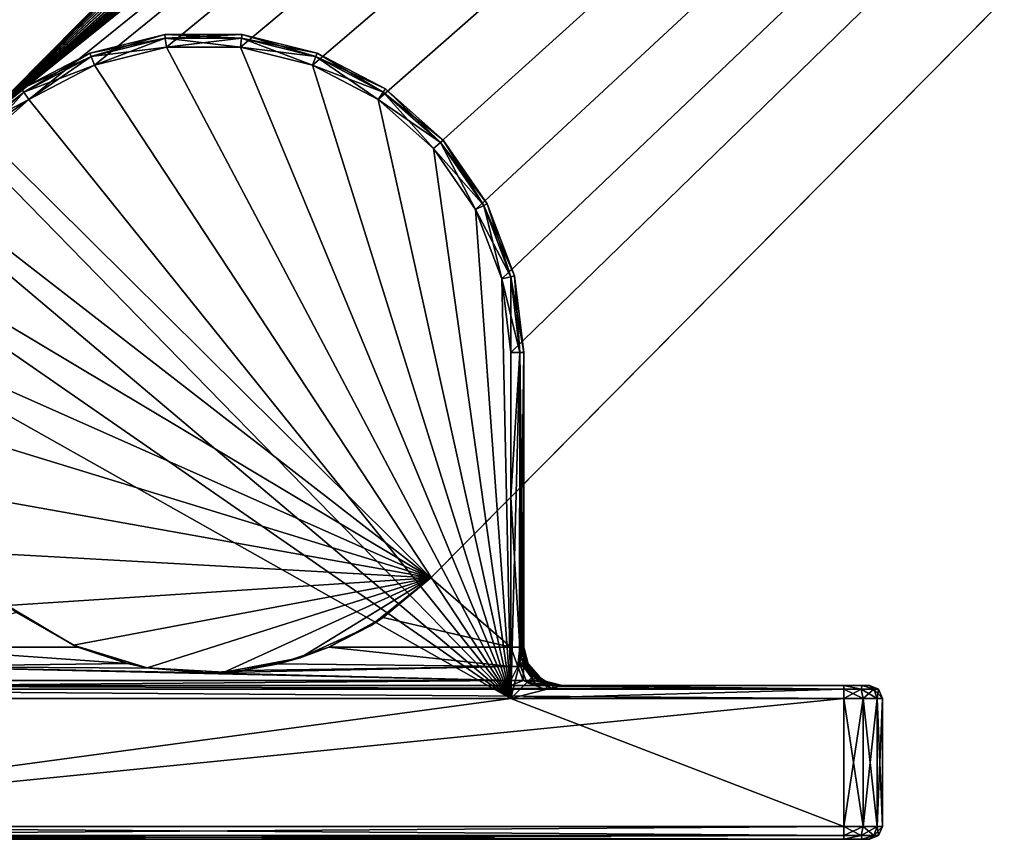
# Model space of a CAD drawing. Header units: metres. Extents: x 0 to 643, y -594 to 49.
# Tile 11 of 22: x 398 to 437, y -594 to -562. Entities that reach past the tile are written whole.
import ezdxf

# ---------------------------------------------------------------- set-up
doc = ezdxf.new("R2010")
doc.units = ezdxf.units.M

msp = doc.modelspace()

# ---------------------------------------------------------------- linework, layer by layer
at = {"layer": 'Y2A610'}
for points in [[(562.986145, -402.976898, 1998), (396.57431, -566.50293, 1998), (565.994873, -403.144623, 1998)], [(396.57431, -566.50293, 1998), (562.986145, -402.976898, 1998), (554.919312, -406.653442, 1998)], [(565.994873, -403.144623, 1998), (396.57431, -566.50293, 1998), (568.876038, -404.027496, 1998)], [(568.876038, -404.027496, 1998), (396.57431, -566.50293, 1998), (571.462219, -405.574249, 1998)], [(571.462219, -405.574249, 1998), (396.57431, -566.50293, 1998), (573.603088, -407.694946, 1998)], [(396.57431, -566.50293, 1992), (555.842407, -406.468262, 1992), (553.924072, -408.633606, 1992)], [(555.842407, -406.468262, 1992), (396.57431, -566.50293, 1992), (554.919312, -406.653442, 1992)], [(554.919312, -406.653442, 1992), (396.57431, -566.50293, 1992), (554.919312, -406.653442, 1998)], [(396.57431, -566.50293, 1992), (396.57431, -566.50293, 1998), (554.919312, -406.653442, 1998)], [(573.603088, -407.694946, 1998), (396.57431, -566.50293, 1998), (575.174194, -410.266388, 1998)], [(553.924072, -408.633606, 1992), (552.579651, -411.195129, 1992), (396.57431, -566.50293, 1992)], [(575.174194, -410.266388, 1998), (396.57431, -566.50293, 1998), (576.08429, -413.139099, 1998)], [(552.579651, -411.195129, 1992), (551.887329, -414.003937, 1992), (396.57431, -566.50293, 1992)], [(576.08429, -413.139099, 1998), (396.57431, -566.50293, 1998), (576.280457, -416.146118, 1998)], [(551.887329, -416.89682, 1992), (396.57431, -566.50293, 1992), (551.887329, -414.003937, 1992)], [(576.280457, -416.146118, 1998), (396.57431, -566.50293, 1998), (575.751343, -419.112701, 1998)], [(552.579651, -419.705627, 1992), (396.57431, -566.50293, 1992), (551.887329, -416.89682, 1992)], [(575.751343, -419.112701, 1998), (396.57431, -566.50293, 1998), (574.527588, -421.866455, 1998)], [(553.924072, -422.267151, 1992), (396.57431, -566.50293, 1992), (552.579651, -419.705627, 1992)], [(574.527588, -421.866455, 1998), (396.57431, -566.50293, 1998), (572.680359, -424.247314, 1998)], [(555.842407, -424.432526, 1992), (396.57431, -566.50293, 1992), (553.924072, -422.267151, 1992)], [(572.680359, -424.247314, 1998), (396.57431, -566.50293, 1998), (414.335358, -584.096802, 1998)], [(569.507446, -427.450378, 1992), (572.680359, -424.247314, 1992), (414.335358, -584.096802, 1998)], [(414.335358, -584.096802, 1998), (572.680359, -424.247314, 1992), (572.680359, -424.247314, 1998)], [(558.223145, -426.075867, 1992), (396.57431, -566.50293, 1992), (555.842407, -424.432526, 1992)], [(560.92804, -427.101685, 1992), (396.57431, -566.50293, 1992), (558.223145, -426.075867, 1992)], [(563.799866, -427.450378, 1992), (396.57431, -566.50293, 1992), (560.92804, -427.101685, 1992)], [(569.507446, -427.450378, 1992), (396.57431, -566.50293, 1992), (563.799866, -427.450378, 1992)], [(396.57431, -566.50293, 1992), (569.507446, -427.450378, 1992), (398.638062, -565.424072, 1992)], [(398.638062, -565.424072, 1992), (569.507446, -427.450378, 1992), (401.199554, -564.079651, 1992)], [(401.199554, -564.079651, 1992), (569.507446, -427.450378, 1992), (404.008392, -563.387329, 1992)], [(404.008392, -563.387329, 1992), (569.507446, -427.450378, 1992), (406.901276, -563.387329, 1992)], [(406.901276, -563.387329, 1992), (569.507446, -427.450378, 1992), (409.710083, -564.079651, 1992)], [(409.710083, -564.079651, 1992), (569.507446, -427.450378, 1992), (412.271606, -565.424072, 1992)], [(412.271606, -565.424072, 1992), (569.507446, -427.450378, 1992), (414.436951, -567.342407, 1992)], [(417.454834, -580.947693, 1992), (569.507446, -427.450378, 1992), (414.335358, -584.096802, 1998)], [(414.436951, -567.342407, 1992), (569.507446, -427.450378, 1992), (416.080292, -569.723145, 1992)], [(416.080292, -569.723145, 1992), (569.507446, -427.450378, 1992), (417.10614, -572.42804, 1992)], [(417.10614, -572.42804, 1992), (569.507446, -427.450378, 1992), (417.454834, -575.299866, 1992)], [(569.507446, -427.450378, 1992), (417.454834, -580.947693, 1992), (417.454834, -575.299866, 1992)], [(401.022278, -563.612122, 1991.5), (401.074188, -563.749084, 1991.853516), (403.94812, -562.890991, 1991.5)], [(401.022278, -563.612122, 1988.5), (401.022278, -563.612122, 1991.5), (403.94812, -562.890991, 1988.5)], [(401.022278, -563.612122, 1991.5), (403.94812, -562.890991, 1991.5), (403.94812, -562.890991, 1988.5)], [(403.94812, -562.890991, 1988.5), (403.965759, -563.036377, 1988.146484), (401.022278, -563.612122, 1988.5)], [(403.965759, -563.036377, 1988.146484), (401.074188, -563.749084, 1988.146484), (401.022278, -563.612122, 1988.5)], [(401.074188, -563.749084, 1991.853516), (403.965759, -563.036377, 1991.853516), (403.94812, -562.890991, 1991.5)], [(401.074188, -563.749084, 1991.853516), (401.199554, -564.079651, 1992), (403.965759, -563.036377, 1991.853516)], [(403.965759, -563.036377, 1988.146484), (404.008392, -563.387329, 1988), (401.074188, -563.749084, 1988.146484)], [(401.199554, -564.079651, 1992), (404.008392, -563.387329, 1992), (403.965759, -563.036377, 1991.853516)], [(403.94812, -562.890991, 1991.5), (403.965759, -563.036377, 1991.853516), (406.961548, -562.890991, 1991.5)], [(403.94812, -562.890991, 1988.5), (403.94812, -562.890991, 1991.5), (406.961548, -562.890991, 1988.5)], [(403.94812, -562.890991, 1991.5), (406.961548, -562.890991, 1991.5), (406.961548, -562.890991, 1988.5)], [(406.961548, -562.890991, 1988.5), (406.943878, -563.036377, 1988.146484), (403.94812, -562.890991, 1988.5)], [(406.943878, -563.036377, 1988.146484), (403.965759, -563.036377, 1988.146484), (403.94812, -562.890991, 1988.5)], [(403.965759, -563.036377, 1991.853516), (406.943878, -563.036377, 1991.853516), (406.961548, -562.890991, 1991.5)], [(403.965759, -563.036377, 1991.853516), (404.008392, -563.387329, 1992), (406.943878, -563.036377, 1991.853516)], [(406.943878, -563.036377, 1988.146484), (406.901276, -563.387329, 1988), (403.965759, -563.036377, 1988.146484)], [(406.901276, -563.387329, 1988), (404.008392, -563.387329, 1988), (403.965759, -563.036377, 1988.146484)], [(404.008392, -563.387329, 1992), (406.901276, -563.387329, 1992), (406.943878, -563.036377, 1991.853516)], [(406.943878, -563.036377, 1991.853516), (406.901276, -563.387329, 1992), (409.835449, -563.749084, 1991.853516)], [(409.710083, -564.079651, 1988), (406.901276, -563.387329, 1988), (406.943878, -563.036377, 1988.146484)], [(406.961548, -562.890991, 1991.5), (406.943878, -563.036377, 1991.853516), (409.88739, -563.612122, 1991.5)], [(409.835449, -563.749084, 1988.146484), (406.943878, -563.036377, 1988.146484), (406.961548, -562.890991, 1988.5)], [(406.943878, -563.036377, 1991.853516), (409.835449, -563.749084, 1991.853516), (409.88739, -563.612122, 1991.5)], [(409.835449, -563.749084, 1988.146484), (409.710083, -564.079651, 1988), (406.943878, -563.036377, 1988.146484)], [(406.961548, -562.890991, 1988.5), (406.961548, -562.890991, 1991.5), (409.88739, -563.612122, 1988.5)], [(406.961548, -562.890991, 1991.5), (409.88739, -563.612122, 1991.5), (409.88739, -563.612122, 1988.5)], [(409.88739, -563.612122, 1988.5), (409.835449, -563.749084, 1988.146484), (406.961548, -562.890991, 1988.5)], [(404.008392, -563.387329, 1988), (401.199554, -564.079651, 1988), (401.074188, -563.749084, 1988.146484)], [(404.008392, -563.387329, 1988), (417.454834, -588.799866, 1988), (401.199554, -564.079651, 1988)], [(406.901276, -563.387329, 1988), (417.454834, -588.799866, 1988), (404.008392, -563.387329, 1988)], [(406.901276, -563.387329, 1992), (409.710083, -564.079651, 1992), (409.835449, -563.749084, 1991.853516)], [(409.710083, -564.079651, 1988), (417.454834, -588.799866, 1988), (406.901276, -563.387329, 1988)], [(398.354004, -565.012573, 1991.5), (398.437195, -565.133057, 1991.853516), (401.022278, -563.612122, 1991.5)], [(398.354004, -565.012573, 1988.5), (398.354004, -565.012573, 1991.5), (401.022278, -563.612122, 1988.5)], [(398.354004, -565.012573, 1991.5), (401.022278, -563.612122, 1991.5), (401.022278, -563.612122, 1988.5)], [(401.022278, -563.612122, 1988.5), (401.074188, -563.749084, 1988.146484), (398.354004, -565.012573, 1988.5)], [(401.074188, -563.749084, 1988.146484), (398.437195, -565.133057, 1988.146484), (398.354004, -565.012573, 1988.5)], [(398.437195, -565.133057, 1991.853516), (401.074188, -563.749084, 1991.853516), (401.022278, -563.612122, 1991.5)], [(398.437195, -565.133057, 1991.853516), (398.638062, -565.424072, 1992), (401.074188, -563.749084, 1991.853516)], [(401.074188, -563.749084, 1988.146484), (401.199554, -564.079651, 1988), (398.437195, -565.133057, 1988.146484)], [(398.638062, -565.424072, 1992), (401.199554, -564.079651, 1992), (401.074188, -563.749084, 1991.853516)], [(409.835449, -563.749084, 1991.853516), (409.710083, -564.079651, 1992), (412.472443, -565.133057, 1991.853516)], [(412.271606, -565.424072, 1988), (409.710083, -564.079651, 1988), (409.835449, -563.749084, 1988.146484)], [(409.88739, -563.612122, 1991.5), (409.835449, -563.749084, 1991.853516), (412.555634, -565.012573, 1991.5)], [(412.472443, -565.133057, 1988.146484), (409.835449, -563.749084, 1988.146484), (409.88739, -563.612122, 1988.5)], [(409.835449, -563.749084, 1991.853516), (412.472443, -565.133057, 1991.853516), (412.555634, -565.012573, 1991.5)], [(412.472443, -565.133057, 1988.146484), (412.271606, -565.424072, 1988), (409.835449, -563.749084, 1988.146484)], [(409.88739, -563.612122, 1988.5), (409.88739, -563.612122, 1991.5), (412.555634, -565.012573, 1988.5)], [(409.88739, -563.612122, 1991.5), (412.555634, -565.012573, 1991.5), (412.555634, -565.012573, 1988.5)], [(412.555634, -565.012573, 1988.5), (412.472443, -565.133057, 1988.146484), (409.88739, -563.612122, 1988.5)], [(401.199554, -564.079651, 1988), (398.638062, -565.424072, 1988), (398.437195, -565.133057, 1988.146484)], [(401.199554, -564.079651, 1988), (417.454834, -588.799866, 1988), (398.638062, -565.424072, 1988)], [(409.710083, -564.079651, 1992), (412.271606, -565.424072, 1992), (412.472443, -565.133057, 1991.853516)], [(412.271606, -565.424072, 1988), (417.454834, -588.799866, 1988), (409.710083, -564.079651, 1988)], [(396.09845, -567.010803, 1991.5), (396.208069, -567.10791, 1991.853516), (398.354004, -565.012573, 1991.5)], [(396.09845, -567.010803, 1988.5), (396.09845, -567.010803, 1991.5), (398.354004, -565.012573, 1988.5)], [(396.09845, -567.010803, 1991.5), (398.354004, -565.012573, 1991.5), (398.354004, -565.012573, 1988.5)], [(398.354004, -565.012573, 1988.5), (398.437195, -565.133057, 1988.146484), (396.09845, -567.010803, 1988.5)], [(398.437195, -565.133057, 1988.146484), (396.208069, -567.10791, 1988.146484), (396.09845, -567.010803, 1988.5)], [(396.208069, -567.10791, 1991.853516), (398.437195, -565.133057, 1991.853516), (398.354004, -565.012573, 1991.5)], [(396.208069, -567.10791, 1991.853516), (396.472687, -567.342407, 1992), (398.437195, -565.133057, 1991.853516)], [(398.437195, -565.133057, 1988.146484), (398.638062, -565.424072, 1988), (396.208069, -567.10791, 1988.146484)], [(396.472687, -567.342407, 1992), (398.638062, -565.424072, 1992), (398.437195, -565.133057, 1991.853516)], [(412.472443, -565.133057, 1991.853516), (412.271606, -565.424072, 1992), (414.701599, -567.10791, 1991.853516)], [(414.436951, -567.342407, 1988), (412.271606, -565.424072, 1988), (412.472443, -565.133057, 1988.146484)], [(412.555634, -565.012573, 1991.5), (412.472443, -565.133057, 1991.853516), (414.811218, -567.010803, 1991.5)], [(414.701599, -567.10791, 1988.146484), (412.472443, -565.133057, 1988.146484), (412.555634, -565.012573, 1988.5)], [(412.472443, -565.133057, 1991.853516), (414.701599, -567.10791, 1991.853516), (414.811218, -567.010803, 1991.5)], [(414.701599, -567.10791, 1988.146484), (414.436951, -567.342407, 1988), (412.472443, -565.133057, 1988.146484)], [(412.555634, -565.012573, 1988.5), (412.555634, -565.012573, 1991.5), (414.811218, -567.010803, 1988.5)], [(412.555634, -565.012573, 1991.5), (414.811218, -567.010803, 1991.5), (414.811218, -567.010803, 1988.5)], [(414.811218, -567.010803, 1988.5), (414.701599, -567.10791, 1988.146484), (412.555634, -565.012573, 1988.5)], [(398.638062, -565.424072, 1988), (396.472687, -567.342407, 1988), (396.208069, -567.10791, 1988.146484)], [(396.472687, -567.342407, 1992), (396.57431, -566.50293, 1992), (398.638062, -565.424072, 1992)], [(398.638062, -565.424072, 1988), (417.454834, -588.799866, 1988), (396.472687, -567.342407, 1988)], [(412.271606, -565.424072, 1992), (414.436951, -567.342407, 1992), (414.701599, -567.10791, 1991.853516)], [(414.436951, -567.342407, 1988), (417.454834, -588.799866, 1988), (412.271606, -565.424072, 1988)], [(396.57431, -566.50293, 1998), (394.727112, -568.883789, 1998), (414.335358, -584.096802, 1998)], [(414.701599, -567.10791, 1991.853516), (414.436951, -567.342407, 1992), (416.393341, -569.558899, 1991.853516)], [(416.080292, -569.723145, 1988), (414.436951, -567.342407, 1988), (414.701599, -567.10791, 1988.146484)], [(414.811218, -567.010803, 1991.5), (414.701599, -567.10791, 1991.853516), (416.523041, -569.490784, 1991.5)], [(416.393341, -569.558899, 1988.146484), (414.701599, -567.10791, 1988.146484), (414.811218, -567.010803, 1988.5)], [(414.701599, -567.10791, 1991.853516), (416.393341, -569.558899, 1991.853516), (416.523041, -569.490784, 1991.5)], [(416.393341, -569.558899, 1988.146484), (416.080292, -569.723145, 1988), (414.701599, -567.10791, 1988.146484)], [(414.811218, -567.010803, 1988.5), (414.811218, -567.010803, 1991.5), (416.523041, -569.490784, 1988.5)], [(414.811218, -567.010803, 1991.5), (416.523041, -569.490784, 1991.5), (416.523041, -569.490784, 1988.5)], [(416.523041, -569.490784, 1988.5), (416.393341, -569.558899, 1988.146484), (414.811218, -567.010803, 1988.5)], [(396.472687, -567.342407, 1988), (417.454834, -588.799866, 1988), (394.829346, -569.723145, 1988)], [(414.436951, -567.342407, 1992), (416.080292, -569.723145, 1992), (416.393341, -569.558899, 1991.853516)], [(416.080292, -569.723145, 1988), (417.454834, -588.799866, 1988), (414.436951, -567.342407, 1988)], [(393.503357, -571.637512, 1998), (414.335358, -584.096802, 1998), (394.727112, -568.883789, 1998)], [(416.393341, -569.558899, 1991.853516), (416.080292, -569.723145, 1992), (417.449402, -572.343445, 1991.853516)], [(417.10614, -572.42804, 1988), (416.080292, -569.723145, 1988), (416.393341, -569.558899, 1988.146484)], [(416.523041, -569.490784, 1991.5), (416.393341, -569.558899, 1991.853516), (417.591614, -572.308411, 1991.5)], [(417.449402, -572.343445, 1988.146484), (416.393341, -569.558899, 1988.146484), (416.523041, -569.490784, 1988.5)], [(416.393341, -569.558899, 1991.853516), (417.449402, -572.343445, 1991.853516), (417.591614, -572.308411, 1991.5)], [(417.449402, -572.343445, 1988.146484), (417.10614, -572.42804, 1988), (416.393341, -569.558899, 1988.146484)], [(416.523041, -569.490784, 1988.5), (416.523041, -569.490784, 1991.5), (417.591614, -572.308411, 1988.5)], [(416.523041, -569.490784, 1991.5), (417.591614, -572.308411, 1991.5), (417.591614, -572.308411, 1988.5)], [(417.591614, -572.308411, 1988.5), (417.449402, -572.343445, 1988.146484), (416.523041, -569.490784, 1988.5)], [(394.829346, -569.723145, 1988), (417.454834, -588.799866, 1988), (393.803528, -572.42804, 1988)], [(416.080292, -569.723145, 1992), (417.10614, -572.42804, 1992), (417.449402, -572.343445, 1991.853516)], [(417.10614, -572.42804, 1988), (417.454834, -588.799866, 1988), (416.080292, -569.723145, 1988)], [(392.974213, -574.604126, 1998), (414.335358, -584.096802, 1998), (393.503357, -571.637512, 1998)], [(393.803528, -572.42804, 1988), (417.454834, -588.799866, 1988), (393.454834, -575.299866, 1988)], [(417.449402, -572.343445, 1991.853516), (417.10614, -572.42804, 1992), (417.80838, -575.299866, 1991.853516)], [(417.454834, -575.299866, 1988), (417.10614, -572.42804, 1988), (417.449402, -572.343445, 1988.146484)], [(417.10614, -572.42804, 1992), (417.454834, -575.299866, 1992), (417.80838, -575.299866, 1991.853516)], [(417.454834, -588.799866, 1988), (417.10614, -572.42804, 1988), (417.454834, -575.299866, 1988)], [(417.591614, -572.308411, 1991.5), (417.449402, -572.343445, 1991.853516), (417.954834, -575.299866, 1991.5)], [(417.80838, -575.299866, 1988.146484), (417.449402, -572.343445, 1988.146484), (417.591614, -572.308411, 1988.5)], [(417.449402, -572.343445, 1991.853516), (417.80838, -575.299866, 1991.853516), (417.954834, -575.299866, 1991.5)], [(417.80838, -575.299866, 1988.146484), (417.454834, -575.299866, 1988), (417.449402, -572.343445, 1988.146484)], [(417.591614, -572.308411, 1988.5), (417.591614, -572.308411, 1991.5), (417.954834, -575.299866, 1988.5)], [(417.591614, -572.308411, 1991.5), (417.954834, -575.299866, 1991.5), (417.954834, -575.299866, 1988.5)], [(417.954834, -575.299866, 1988.5), (417.80838, -575.299866, 1988.146484), (417.591614, -572.308411, 1988.5)], [(393.17038, -577.611145, 1998), (414.335358, -584.096802, 1998), (392.974213, -574.604126, 1998)], [(393.454834, -575.299866, 1988), (417.454834, -588.799866, 1988), (393.454834, -588.799866, 1988)], [(417.80838, -575.299866, 1988.146484), (417.454834, -588.799866, 1988), (417.454834, -575.299866, 1988)], [(417.454834, -588.799866, 1988), (417.80838, -575.299866, 1988.146484), (417.795593, -587.436829, 1988.134155)], [(417.454834, -575.299866, 1992), (417.454834, -580.947693, 1992), (417.80838, -575.299866, 1991.853516)], [(417.454834, -580.947693, 1992), (417.80838, -586.799866, 1991.853516), (417.80838, -575.299866, 1991.853516)], [(417.795593, -587.436829, 1988.134155), (417.80838, -575.299866, 1988.146484), (417.851288, -587.21405, 1988.195313)], [(417.954834, -586.799866, 1988.5), (417.80838, -575.299866, 1988.146484), (417.954834, -575.299866, 1988.5)], [(417.952454, -586.809387, 1988.451172), (417.80838, -575.299866, 1988.146484), (417.954834, -586.799866, 1988.5)], [(417.941071, -586.854858, 1988.383545), (417.80838, -575.299866, 1988.146484), (417.952454, -586.809387, 1988.451172)], [(417.926331, -586.913879, 1988.333618), (417.80838, -575.299866, 1988.146484), (417.941071, -586.854858, 1988.383545)], [(417.851288, -587.21405, 1988.195313), (417.80838, -575.299866, 1988.146484), (417.926331, -586.913879, 1988.333618)], [(417.80838, -575.299866, 1991.853516), (417.80838, -586.799866, 1991.853516), (417.954834, -575.299866, 1991.5)], [(417.80838, -586.799866, 1991.853516), (417.954834, -586.799866, 1991.5), (417.954834, -575.299866, 1991.5)], [(417.954834, -575.299866, 1991.5), (417.954834, -586.799866, 1991.5), (417.954834, -575.299866, 1988.5)], [(417.954834, -586.799866, 1991.5), (417.954834, -586.799866, 1988.812256), (417.954834, -575.299866, 1988.5)], [(417.954834, -575.299866, 1988.5), (417.954834, -586.799866, 1988.812256), (417.954834, -586.799866, 1988.5)], [(394.080475, -580.483826, 1998), (414.335358, -584.096802, 1998), (393.17038, -577.611145, 1998)], [(395.651581, -583.055298, 1998), (414.335358, -584.096802, 1998), (394.080475, -580.483826, 1998)], [(414.335358, -584.096802, 1998), (414.335358, -584.096802, 1992), (417.454834, -580.947693, 1992)], [(414.335358, -584.096802, 1992), (417.454834, -586.799866, 1992), (417.454834, -580.947693, 1992)], [(417.454834, -586.799866, 1992), (417.80838, -586.799866, 1991.853516), (417.454834, -580.947693, 1992)], [(397.79245, -585.175964, 1998), (414.335358, -584.096802, 1998), (395.651581, -583.055298, 1998)], [(400.378632, -586.722717, 1998), (414.335358, -584.096802, 1998), (397.79245, -585.175964, 1998)], [(403.259796, -587.605591, 1998), (414.335358, -584.096802, 1998), (400.378632, -586.722717, 1998)], [(406.268555, -587.773315, 1998), (414.335358, -584.096802, 1998), (403.259796, -587.605591, 1998)], [(409.230011, -587.216125, 1998), (414.335358, -584.096802, 1998), (406.268555, -587.773315, 1998)], [(411.972046, -585.966431, 1998), (414.335358, -584.096802, 1998), (409.230011, -587.216125, 1998)], [(412.475891, -585.641724, 1992), (414.335358, -584.096802, 1992), (411.972046, -585.966431, 1998)], [(414.335358, -584.096802, 1992), (414.335358, -584.096802, 1998), (411.972046, -585.966431, 1998)], [(412.475891, -585.641724, 1992), (417.454834, -586.799866, 1992), (414.335358, -584.096802, 1992)], [(397.79245, -585.175964, 1998), (398.153412, -585.44574, 1992), (400.378632, -586.722717, 1998)], [(398.153412, -585.44574, 1992), (393.454834, -586.799866, 1992), (400.555847, -586.799866, 1992)], [(400.555847, -586.799866, 1992), (400.378632, -586.722717, 1998), (398.153412, -585.44574, 1992)], [(411.972046, -585.966431, 1998), (410.353821, -586.799866, 1992), (412.475891, -585.641724, 1992)], [(417.454834, -586.799866, 1992), (412.475891, -585.641724, 1992), (410.353821, -586.799866, 1992)], [(409.230011, -587.216125, 1998), (410.353821, -586.799866, 1992), (411.972046, -585.966431, 1998)], [(393.454834, -586.799866, 1992), (402.481323, -587.44104, 1992.143921), (400.555847, -586.799866, 1992)], [(393.454834, -587.549866, 1992.200928), (402.481323, -587.44104, 1992.143921), (393.454834, -586.799866, 1992)], [(403.259796, -587.605591, 1998), (400.378632, -586.722717, 1998), (400.555847, -586.799866, 1992)], [(402.481323, -587.44104, 1992.143921), (403.259796, -587.605591, 1998), (400.555847, -586.799866, 1992)], [(410.353821, -586.799866, 1992), (409.230011, -587.216125, 1998), (408.385681, -587.451416, 1992.148926)], [(408.385681, -587.451416, 1992.148926), (417.454834, -587.549866, 1992.200928), (410.353821, -586.799866, 1992)], [(417.454834, -587.549866, 1992.200928), (417.454834, -586.799866, 1992), (410.353821, -586.799866, 1992)], [(417.80838, -586.799866, 1991.853516), (417.454834, -586.799866, 1992), (417.723083, -587.549866, 1992.147583)], [(417.723083, -587.549866, 1992.147583), (417.454834, -586.799866, 1992), (417.454834, -587.549866, 1992.200928)], [(417.95047, -587.549866, 1991.995605), (417.80838, -586.799866, 1991.853516), (417.723083, -587.549866, 1992.147583)], [(417.80838, -586.799866, 1991.853516), (418.102417, -587.549866, 1991.768188), (417.954834, -586.799866, 1991.5)], [(418.102417, -587.549866, 1991.768188), (417.80838, -586.799866, 1991.853516), (417.95047, -587.549866, 1991.995605)], [(417.926331, -586.913879, 1988.333618), (417.941071, -586.854858, 1988.383545), (417.972809, -587.080139, 1988.496094)], [(417.941071, -586.854858, 1988.383545), (417.952454, -586.809387, 1988.451172), (417.972809, -587.080139, 1988.496094)], [(417.972809, -587.080139, 1988.496094), (417.952454, -586.809387, 1988.451172), (417.954834, -586.799866, 1988.5)], [(417.954834, -586.799866, 1988.5), (417.954834, -586.799866, 1988.812256), (417.972809, -587.080139, 1988.496094)], [(417.954834, -586.799866, 1988.812256), (418.069, -587.373901, 1988.812256), (417.972809, -587.080139, 1988.496094)], [(417.954834, -586.799866, 1991.5), (418.102417, -587.549866, 1991.768188), (418.155792, -587.549866, 1991.5)], [(418.069, -587.373901, 1988.812256), (417.954834, -586.799866, 1988.812256), (418.155792, -587.549866, 1991.5)], [(418.155792, -587.549866, 1991.5), (417.954834, -586.799866, 1988.812256), (417.954834, -586.799866, 1991.5)], [(409.230011, -587.216125, 1998), (406.268555, -587.773315, 1998), (406.970612, -587.707581, 1992.305908)], [(408.385681, -587.451416, 1992.148926), (409.230011, -587.216125, 1998), (406.970612, -587.707581, 1992.305908)], [(417.934937, -587.403931, 1988.276978), (417.795593, -587.436829, 1988.134155), (417.851288, -587.21405, 1988.195313)], [(417.851288, -587.21405, 1988.195313), (417.926331, -586.913879, 1988.333618), (417.972809, -587.080139, 1988.496094)], [(417.851288, -587.21405, 1988.195313), (417.972809, -587.080139, 1988.496094), (417.934937, -587.403931, 1988.276978)], [(417.972809, -587.080139, 1988.496094), (418.003235, -587.370178, 1988.385376), (417.934937, -587.403931, 1988.276978)], [(418.069, -587.373901, 1988.812256), (418.042267, -587.350525, 1988.518433), (417.972809, -587.080139, 1988.496094)], [(417.972809, -587.080139, 1988.496094), (418.042267, -587.350525, 1988.518433), (418.003235, -587.370178, 1988.385376)], [(402.481323, -587.44104, 1992.143921), (393.454834, -587.549866, 1992.200928), (403.358429, -587.622803, 1992.24585)], [(417.454834, -588.098877, 1992.75), (393.454834, -587.549866, 1992.200928), (393.454834, -588.098877, 1992.75)], [(405.581512, -587.799194, 1992.381348), (393.454834, -587.549866, 1992.200928), (417.454834, -588.098877, 1992.75)], [(403.358429, -587.622803, 1992.24585), (393.454834, -587.549866, 1992.200928), (405.581512, -587.799194, 1992.381348)], [(402.481323, -587.44104, 1992.143921), (403.358429, -587.622803, 1992.24585), (403.259796, -587.605591, 1998)], [(403.259796, -587.605591, 1998), (403.358429, -587.622803, 1992.24585), (406.268555, -587.773315, 1998)], [(403.358429, -587.622803, 1992.24585), (405.581512, -587.799194, 1992.381348), (406.268555, -587.773315, 1998)], [(406.970612, -587.707581, 1992.305908), (405.581512, -587.799194, 1992.381348), (417.454834, -587.549866, 1992.200928)], [(417.454834, -587.549866, 1992.200928), (405.581512, -587.799194, 1992.381348), (417.454834, -588.098877, 1992.75)], [(408.385681, -587.451416, 1992.148926), (406.970612, -587.707581, 1992.305908), (417.454834, -587.549866, 1992.200928)], [(418.074371, -588.180298, 1988.168823), (417.454834, -588.799866, 1988), (417.795593, -587.436829, 1988.134155)], [(417.454834, -587.549866, 1992.200928), (417.454834, -588.098877, 1992.75), (417.723083, -587.549866, 1992.147583)], [(417.454834, -588.098877, 1992.75), (417.933167, -588.098877, 1992.654907), (417.723083, -587.549866, 1992.147583)], [(417.723083, -587.549866, 1992.147583), (417.933167, -588.098877, 1992.654907), (417.95047, -587.549866, 1991.995605)], [(418.04303, -587.589661, 1988.33667), (417.795593, -587.436829, 1988.134155), (417.934937, -587.403931, 1988.276978)], [(418.173157, -587.767029, 1988.372925), (417.795593, -587.436829, 1988.134155), (418.04303, -587.589661, 1988.33667)], [(418.074371, -588.180298, 1988.168823), (417.795593, -587.436829, 1988.134155), (418.322449, -587.93219, 1988.385132)], [(418.322449, -587.93219, 1988.385132), (417.795593, -587.436829, 1988.134155), (418.173157, -587.767029, 1988.372925)], [(417.933167, -588.098877, 1992.654907), (418.338715, -588.098877, 1992.383911), (417.95047, -587.549866, 1991.995605)], [(417.934937, -587.403931, 1988.276978), (418.003235, -587.370178, 1988.385376), (418.04303, -587.589661, 1988.33667)], [(417.95047, -587.549866, 1991.995605), (418.338715, -588.098877, 1992.383911), (418.102417, -587.549866, 1991.768188)], [(418.003235, -587.370178, 1988.385376), (418.042267, -587.350525, 1988.518433), (418.11026, -587.624023, 1988.391846)], [(418.003235, -587.370178, 1988.385376), (418.11026, -587.624023, 1988.391846), (418.04303, -587.589661, 1988.33667)], [(418.069, -587.373901, 1988.812256), (418.169128, -587.594849, 1988.562256), (418.042267, -587.350525, 1988.518433)], [(418.042267, -587.350525, 1988.518433), (418.124207, -587.617371, 1988.415039), (418.11026, -587.624023, 1988.391846)], [(418.169128, -587.594849, 1988.562256), (418.124207, -587.617371, 1988.415039), (418.042267, -587.350525, 1988.518433)], [(418.04303, -587.589661, 1988.33667), (418.11026, -587.624023, 1988.391846), (418.173157, -587.767029, 1988.372925)], [(418.169128, -587.594849, 1988.562256), (418.069, -587.373901, 1988.812256), (418.271667, -587.75061, 1988.553467)], [(418.069, -587.373901, 1988.812256), (418.394165, -587.860535, 1988.812256), (418.271667, -587.75061, 1988.553467)], [(418.394165, -587.860535, 1988.812256), (418.069, -587.373901, 1988.812256), (418.704834, -588.098877, 1991.5)], [(418.704834, -588.098877, 1991.5), (418.069, -587.373901, 1988.812256), (418.155792, -587.549866, 1991.5)], [(418.338715, -588.098877, 1992.383911), (418.60968, -588.098877, 1991.978394), (418.102417, -587.549866, 1991.768188)], [(418.102417, -587.549866, 1991.768188), (418.60968, -588.098877, 1991.978394), (418.155792, -587.549866, 1991.5)], [(418.11026, -587.624023, 1988.391846), (418.124207, -587.617371, 1988.415039), (418.202209, -587.784485, 1988.387573)], [(418.11026, -587.624023, 1988.391846), (418.202209, -587.784485, 1988.387573), (418.173157, -587.767029, 1988.372925)], [(418.233459, -587.769714, 1988.432373), (418.124207, -587.617371, 1988.415039), (418.169128, -587.594849, 1988.562256)], [(418.124207, -587.617371, 1988.415039), (418.233459, -587.769714, 1988.432373), (418.202209, -587.784485, 1988.387573)], [(418.60968, -588.098877, 1991.978394), (418.704834, -588.098877, 1991.5), (418.155792, -587.549866, 1991.5)], [(418.271667, -587.75061, 1988.553467), (418.233459, -587.769714, 1988.432373), (418.169128, -587.594849, 1988.562256)], [(406.268555, -587.773315, 1998), (405.581512, -587.799194, 1992.381348), (406.970612, -587.707581, 1992.305908)], [(418.40976, -588.014893, 1988.381592), (418.074371, -588.180298, 1988.168823), (418.322449, -587.93219, 1988.385132)], [(418.501099, -588.092407, 1988.370972), (418.074371, -588.180298, 1988.168823), (418.40976, -588.014893, 1988.381592)], [(418.173157, -587.767029, 1988.372925), (418.202209, -587.784485, 1988.387573), (418.322449, -587.93219, 1988.385132)], [(418.202209, -587.784485, 1988.387573), (418.233459, -587.769714, 1988.432373), (418.342926, -587.911865, 1988.419556)], [(418.322449, -587.93219, 1988.385132), (418.202209, -587.784485, 1988.387573), (418.342926, -587.911865, 1988.419556)], [(418.233459, -587.769714, 1988.432373), (418.271667, -587.75061, 1988.553467), (418.370697, -587.883972, 1988.508911)], [(418.342926, -587.911865, 1988.419556), (418.233459, -587.769714, 1988.432373), (418.370697, -587.883972, 1988.508911)], [(418.394165, -587.860535, 1988.812256), (418.385529, -587.86908, 1988.609985), (418.271667, -587.75061, 1988.553467)], [(418.271667, -587.75061, 1988.553467), (418.385529, -587.86908, 1988.609985), (418.370697, -587.883972, 1988.508911)], [(418.484467, -588.020874, 1988.432373), (418.322449, -587.93219, 1988.385132), (418.342926, -587.911865, 1988.419556)], [(418.322449, -587.93219, 1988.385132), (418.484467, -588.020874, 1988.432373), (418.40976, -588.014893, 1988.381592)], [(418.370697, -587.883972, 1988.508911), (418.484467, -588.020874, 1988.432373), (418.342926, -587.911865, 1988.419556)], [(418.385529, -587.86908, 1988.609985), (418.503571, -587.982666, 1988.553467), (418.370697, -587.883972, 1988.508911)], [(418.503571, -587.982666, 1988.553467), (418.484467, -588.020874, 1988.432373), (418.370697, -587.883972, 1988.508911)], [(418.394165, -587.860535, 1988.812256), (418.503571, -587.982666, 1988.553467), (418.385529, -587.86908, 1988.609985)], [(418.880798, -588.185669, 1988.812256), (418.394165, -587.860535, 1988.812256), (418.704834, -588.098877, 1991.5)], [(418.503571, -587.982666, 1988.553467), (418.394165, -587.860535, 1988.812256), (418.880798, -588.185669, 1988.812256)], [(418.484467, -588.020874, 1988.432373), (418.469696, -588.052124, 1988.387573), (418.40976, -588.014893, 1988.381592)], [(418.40976, -588.014893, 1988.381592), (418.469696, -588.052124, 1988.387573), (418.501099, -588.092407, 1988.370972)], [(418.469696, -588.052124, 1988.387573), (418.484467, -588.020874, 1988.432373), (418.63623, -588.129944, 1988.415039)], [(418.501099, -588.092407, 1988.370972), (418.469696, -588.052124, 1988.387573), (418.629608, -588.14386, 1988.391846)], [(418.629608, -588.14386, 1988.391846), (418.469696, -588.052124, 1988.387573), (418.63623, -588.129944, 1988.415039)], [(418.484467, -588.020874, 1988.432373), (418.503571, -587.982666, 1988.553467), (418.658813, -588.084961, 1988.562256)], [(418.63623, -588.129944, 1988.415039), (418.484467, -588.020874, 1988.432373), (418.658813, -588.084961, 1988.562256)], [(418.658813, -588.084961, 1988.562256), (418.503571, -587.982666, 1988.553467), (418.880798, -588.185669, 1988.812256)], [(393.454834, -588.299866, 1993.5), (380.454834, -588.299866, 2012.5), (417.454834, -588.299866, 1993.5)], [(380.454834, -588.299866, 2012.5), (430.454834, -588.299866, 2012.5), (417.454834, -588.299866, 1993.5)], [(380.454834, -588.446289, 2012.853516), (430.454834, -588.446289, 2012.853516), (380.454834, -588.299866, 2012.5)], [(430.454834, -588.446289, 2012.853516), (430.454834, -588.299866, 2012.5), (380.454834, -588.299866, 2012.5)], [(393.454834, -588.098877, 1992.75), (393.454834, -588.299866, 1993.5), (417.454834, -588.098877, 1992.75)], [(393.454834, -588.299866, 1993.5), (417.454834, -588.299866, 1993.5), (417.454834, -588.098877, 1992.75)], [(418.454834, -588.299866, 1993.232056), (417.933167, -588.098877, 1992.654907), (417.454834, -588.299866, 1993.5)], [(417.454834, -588.299866, 1993.5), (417.933167, -588.098877, 1992.654907), (417.454834, -588.098877, 1992.75)], [(417.454834, -588.799866, 1988), (418.074371, -588.180298, 1988.168823), (418.817871, -588.459106, 1988.134155)], [(417.454834, -588.299866, 1993.5), (430.454834, -588.299866, 2012.5), (418.454834, -588.299866, 1993.232056)], [(417.933167, -588.098877, 1992.654907), (418.454834, -588.299866, 1993.232056), (418.338715, -588.098877, 1992.383911)], [(418.693573, -588.230042, 1988.328857), (418.074371, -588.180298, 1988.168823), (418.501099, -588.092407, 1988.370972)], [(418.865448, -588.327209, 1988.271362), (418.074371, -588.180298, 1988.168823), (418.693573, -588.230042, 1988.328857)], [(418.817871, -588.459106, 1988.134155), (418.074371, -588.180298, 1988.168823), (418.865448, -588.327209, 1988.271362)], [(418.454834, -588.299866, 1993.232056), (419.18689, -588.299866, 1992.5), (418.338715, -588.098877, 1992.383911)], [(418.338715, -588.098877, 1992.383911), (419.18689, -588.299866, 1992.5), (418.60968, -588.098877, 1991.978394)], [(418.454834, -588.299866, 1993.232056), (430.454834, -588.299866, 2012.5), (419.18689, -588.299866, 1992.5)], [(418.693573, -588.230042, 1988.328857), (418.501099, -588.092407, 1988.370972), (418.629608, -588.14386, 1988.391846)], [(419.18689, -588.299866, 1992.5), (419.454834, -588.299866, 1991.5), (418.60968, -588.098877, 1991.978394)], [(418.60968, -588.098877, 1991.978394), (419.454834, -588.299866, 1991.5), (418.704834, -588.098877, 1991.5)], [(418.629608, -588.14386, 1988.391846), (418.63623, -588.129944, 1988.415039), (418.883331, -588.251038, 1988.385376)], [(418.883331, -588.251038, 1988.385376), (418.693573, -588.230042, 1988.328857), (418.629608, -588.14386, 1988.391846)], [(418.63623, -588.129944, 1988.415039), (418.658813, -588.084961, 1988.562256), (418.903046, -588.211975, 1988.518433)], [(418.63623, -588.129944, 1988.415039), (418.903046, -588.211975, 1988.518433), (418.883331, -588.251038, 1988.385376)], [(418.658813, -588.084961, 1988.562256), (418.880798, -588.185669, 1988.812256), (418.903046, -588.211975, 1988.518433)], [(418.865448, -588.327209, 1988.271362), (418.693573, -588.230042, 1988.328857), (418.883331, -588.251038, 1988.385376)], [(418.880798, -588.185669, 1988.812256), (418.704834, -588.098877, 1991.5), (419.454834, -588.299866, 1988.812256)], [(418.704834, -588.098877, 1991.5), (419.454834, -588.299866, 1991.5), (419.454834, -588.299866, 1988.812256)], [(418.817871, -588.459106, 1988.134155), (418.865448, -588.327209, 1988.271362), (419.040649, -588.403381, 1988.195313)], [(419.040649, -588.403381, 1988.195313), (430.454834, -588.446289, 1988.146484), (418.817871, -588.459106, 1988.134155)], [(419.173309, -588.281677, 1988.496216), (418.865448, -588.327209, 1988.271362), (418.883331, -588.251038, 1988.385376)], [(419.040649, -588.403381, 1988.195313), (418.865448, -588.327209, 1988.271362), (419.173309, -588.281677, 1988.496216)], [(418.903046, -588.211975, 1988.518433), (418.880798, -588.185669, 1988.812256), (419.173309, -588.281677, 1988.496216)], [(418.880798, -588.185669, 1988.812256), (419.454834, -588.299866, 1988.812256), (419.173309, -588.281677, 1988.496216)], [(418.883331, -588.251038, 1988.385376), (418.903046, -588.211975, 1988.518433), (419.173309, -588.281677, 1988.496216)], [(419.173309, -588.281677, 1988.496216), (419.34082, -588.328369, 1988.333618), (419.040649, -588.403381, 1988.195313)], [(419.34082, -588.328369, 1988.333618), (430.454834, -588.446289, 1988.146484), (419.040649, -588.403381, 1988.195313)], [(419.454834, -588.299866, 1988.812256), (419.454834, -588.299866, 1988.5), (419.173309, -588.281677, 1988.496216)], [(419.173309, -588.281677, 1988.496216), (419.454834, -588.299866, 1988.5), (419.445282, -588.302246, 1988.451172)], [(419.445282, -588.302246, 1988.451172), (419.399841, -588.313599, 1988.383545), (419.173309, -588.281677, 1988.496216)], [(419.399841, -588.313599, 1988.383545), (419.34082, -588.328369, 1988.333618), (419.173309, -588.281677, 1988.496216)], [(419.18689, -588.299866, 1992.5), (430.454834, -588.299866, 2012.5), (419.454834, -588.299866, 1991.5)], [(419.399841, -588.313599, 1988.383545), (430.454834, -588.446289, 1988.146484), (419.34082, -588.328369, 1988.333618)], [(419.445282, -588.302246, 1988.451172), (430.454834, -588.446289, 1988.146484), (419.399841, -588.313599, 1988.383545)], [(419.454834, -588.299866, 1988.5), (430.454834, -588.446289, 1988.146484), (419.445282, -588.302246, 1988.451172)], [(430.454834, -588.446289, 1988.146484), (419.454834, -588.299866, 1988.5), (430.454834, -588.299866, 1988.5)], [(419.454834, -588.299866, 1988.5), (430.454834, -588.299866, 2012.5), (430.454834, -588.299866, 1988.5)], [(419.454834, -588.299866, 1988.812256), (430.454834, -588.299866, 2012.5), (419.454834, -588.299866, 1988.5)], [(419.454834, -588.299866, 1991.5), (430.454834, -588.299866, 2012.5), (419.454834, -588.299866, 1988.812256)], [(431.161926, -588.299866, 1988.792847), (431.131592, -588.446289, 1988.327759), (430.454834, -588.299866, 1988.5)], [(431.131592, -588.446289, 1988.327759), (430.454834, -588.446289, 1988.146484), (430.454834, -588.299866, 1988.5)], [(430.454834, -588.446289, 2012.853516), (431.131592, -588.446289, 2012.672241), (430.454834, -588.299866, 2012.5)], [(430.454834, -588.299866, 2012.5), (431.131592, -588.446289, 2012.672241), (431.161926, -588.299866, 2012.207153)], [(431.161926, -588.299866, 2012.207153), (431.161926, -588.299866, 1988.792847), (430.454834, -588.299866, 2012.5)], [(431.161926, -588.299866, 1988.792847), (430.454834, -588.299866, 1988.5), (430.454834, -588.299866, 2012.5)], [(431.627045, -588.446289, 1988.823242), (431.131592, -588.446289, 1988.327759), (431.161926, -588.299866, 1988.792847)], [(431.131592, -588.446289, 2012.672241), (431.627045, -588.446289, 2012.176758), (431.161926, -588.299866, 2012.207153)], [(431.454834, -588.299866, 1989.5), (431.627045, -588.446289, 1988.823242), (431.161926, -588.299866, 1988.792847)], [(431.161926, -588.299866, 2012.207153), (431.627045, -588.446289, 2012.176758), (431.454834, -588.299866, 2011.5)], [(431.454834, -588.299866, 2011.5), (431.454834, -588.299866, 1989.5), (431.161926, -588.299866, 2012.207153)], [(431.454834, -588.299866, 1989.5), (431.161926, -588.299866, 1988.792847), (431.161926, -588.299866, 2012.207153)], [(431.80838, -588.446289, 1989.5), (431.627045, -588.446289, 1988.823242), (431.454834, -588.299866, 1989.5)], [(431.80838, -588.446289, 2011.5), (431.80838, -588.446289, 1989.5), (431.454834, -588.299866, 2011.5)], [(431.80838, -588.446289, 1989.5), (431.454834, -588.299866, 1989.5), (431.454834, -588.299866, 2011.5)], [(431.627045, -588.446289, 2012.176758), (431.80838, -588.446289, 2011.5), (431.454834, -588.299866, 2011.5)], [(380.454834, -588.799866, 2013), (430.454834, -588.799866, 2013), (380.454834, -588.446289, 2012.853516)], [(430.454834, -588.799866, 2013), (430.454834, -588.446289, 2012.853516), (380.454834, -588.446289, 2012.853516)], [(380.454834, -593.799866, 1988), (417.454834, -588.799866, 1988), (430.454834, -593.799866, 1988)], [(393.454834, -588.799866, 1988), (417.454834, -588.799866, 1988), (380.454834, -593.799866, 1988)], [(430.454834, -593.799866, 2013), (430.454834, -588.799866, 2013), (380.454834, -593.799866, 2013)], [(430.454834, -588.799866, 2013), (380.454834, -588.799866, 2013), (380.454834, -593.799866, 2013)], [(417.454834, -588.799866, 1988), (430.454834, -588.446289, 1988.146484), (430.454834, -588.799866, 1988)], [(418.817871, -588.459106, 1988.134155), (430.454834, -588.446289, 1988.146484), (417.454834, -588.799866, 1988)], [(430.454834, -593.799866, 1988), (417.454834, -588.799866, 1988), (430.454834, -588.799866, 1988)], [(431.204834, -588.799866, 1988.200928), (430.454834, -588.799866, 1988), (431.131592, -588.446289, 1988.327759)], [(431.131592, -588.446289, 1988.327759), (430.454834, -588.799866, 1988), (430.454834, -588.446289, 1988.146484)], [(431.204834, -588.799866, 2012.799072), (430.454834, -588.446289, 2012.853516), (430.454834, -588.799866, 2013)], [(430.454834, -588.446289, 2012.853516), (431.204834, -588.799866, 2012.799072), (431.131592, -588.446289, 2012.672241)], [(430.454834, -588.799866, 2013), (430.454834, -593.799866, 2013), (431.204834, -588.799866, 2012.799072)], [(430.454834, -593.799866, 2013), (431.204834, -593.799866, 2012.799072), (431.204834, -588.799866, 2012.799072)], [(431.204834, -588.799866, 1988.200928), (431.204834, -593.799866, 1988.200928), (430.454834, -588.799866, 1988)], [(431.204834, -593.799866, 1988.200928), (430.454834, -593.799866, 1988), (430.454834, -588.799866, 1988)], [(431.627045, -588.446289, 1988.823242), (431.204834, -588.799866, 1988.200928), (431.131592, -588.446289, 1988.327759)], [(431.204834, -588.799866, 2012.799072), (431.753876, -588.799866, 2012.25), (431.131592, -588.446289, 2012.672241)], [(431.131592, -588.446289, 2012.672241), (431.753876, -588.799866, 2012.25), (431.627045, -588.446289, 2012.176758)], [(431.753876, -588.799866, 1988.75), (431.204834, -588.799866, 1988.200928), (431.627045, -588.446289, 1988.823242)], [(431.204834, -588.799866, 2012.799072), (431.204834, -593.799866, 2012.799072), (431.753876, -588.799866, 2012.25)], [(431.204834, -593.799866, 2012.799072), (431.753876, -593.799866, 2012.25), (431.753876, -588.799866, 2012.25)], [(431.753876, -588.799866, 1988.75), (431.753876, -593.799866, 1988.75), (431.204834, -588.799866, 1988.200928)], [(431.753876, -593.799866, 1988.75), (431.204834, -593.799866, 1988.200928), (431.204834, -588.799866, 1988.200928)], [(431.80838, -588.446289, 1989.5), (431.753876, -588.799866, 1988.75), (431.627045, -588.446289, 1988.823242)], [(431.753876, -588.799866, 2012.25), (431.954834, -588.799866, 2011.5), (431.627045, -588.446289, 2012.176758)], [(431.627045, -588.446289, 2012.176758), (431.954834, -588.799866, 2011.5), (431.80838, -588.446289, 2011.5)], [(431.753876, -588.799866, 1988.75), (431.80838, -588.446289, 1989.5), (431.954834, -588.799866, 1989.5)], [(431.753876, -588.799866, 2012.25), (431.753876, -593.799866, 2012.25), (431.954834, -588.799866, 2011.5)], [(431.753876, -593.799866, 2012.25), (431.954834, -593.799866, 2011.5), (431.954834, -588.799866, 2011.5)], [(431.954834, -588.799866, 1989.5), (431.954834, -593.799866, 1989.5), (431.753876, -588.799866, 1988.75)], [(431.954834, -593.799866, 1989.5), (431.753876, -593.799866, 1988.75), (431.753876, -588.799866, 1988.75)], [(431.954834, -588.799866, 2011.5), (431.954834, -588.799866, 1989.5), (431.80838, -588.446289, 2011.5)], [(431.954834, -588.799866, 1989.5), (431.80838, -588.446289, 1989.5), (431.80838, -588.446289, 2011.5)], [(431.954834, -593.799866, 1989.5), (431.954834, -588.799866, 1989.5), (431.954834, -593.799866, 2011.5)], [(431.954834, -588.799866, 1989.5), (431.954834, -588.799866, 2011.5), (431.954834, -593.799866, 2011.5)], [(430.454834, -594.153381, 1988.146484), (380.454834, -594.153381, 1988.146484), (430.454834, -593.799866, 1988)], [(380.454834, -594.153381, 1988.146484), (380.454834, -593.799866, 1988), (430.454834, -593.799866, 1988)], [(430.454834, -593.799866, 2013), (380.454834, -593.799866, 2013), (430.454834, -594.153381, 2012.853516)], [(380.454834, -593.799866, 2013), (380.454834, -594.153381, 2012.853516), (430.454834, -594.153381, 2012.853516)], [(431.204834, -593.799866, 1988.200928), (430.454834, -594.153381, 1988.146484), (430.454834, -593.799866, 1988)], [(430.454834, -594.153381, 1988.146484), (431.204834, -593.799866, 1988.200928), (431.131592, -594.153381, 1988.327759)], [(431.204834, -593.799866, 2012.799072), (430.454834, -593.799866, 2013), (431.131592, -594.153381, 2012.672241)], [(431.131592, -594.153381, 2012.672241), (430.454834, -593.799866, 2013), (430.454834, -594.153381, 2012.853516)], [(431.204834, -593.799866, 1988.200928), (431.753876, -593.799866, 1988.75), (431.131592, -594.153381, 1988.327759)], [(431.131592, -594.153381, 1988.327759), (431.753876, -593.799866, 1988.75), (431.627045, -594.153381, 1988.823242)], [(431.627045, -594.153381, 2012.176758), (431.204834, -593.799866, 2012.799072), (431.131592, -594.153381, 2012.672241)], [(431.753876, -593.799866, 2012.25), (431.204834, -593.799866, 2012.799072), (431.627045, -594.153381, 2012.176758)], [(431.753876, -593.799866, 1988.75), (431.954834, -593.799866, 1989.5), (431.627045, -594.153381, 1988.823242)], [(431.627045, -594.153381, 1988.823242), (431.954834, -593.799866, 1989.5), (431.80838, -594.153381, 1989.5)], [(431.80838, -594.153381, 2011.5), (431.753876, -593.799866, 2012.25), (431.627045, -594.153381, 2012.176758)], [(431.753876, -593.799866, 2012.25), (431.80838, -594.153381, 2011.5), (431.954834, -593.799866, 2011.5)], [(431.80838, -594.153381, 2011.5), (431.80838, -594.153381, 1989.5), (431.954834, -593.799866, 2011.5)], [(431.80838, -594.153381, 1989.5), (431.954834, -593.799866, 1989.5), (431.954834, -593.799866, 2011.5)], [(430.454834, -594.299866, 1988.5), (380.454834, -594.299866, 1988.5), (430.454834, -594.153381, 1988.146484)], [(380.454834, -594.299866, 1988.5), (380.454834, -594.153381, 1988.146484), (430.454834, -594.153381, 1988.146484)], [(430.454834, -594.153381, 2012.853516), (380.454834, -594.153381, 2012.853516), (430.454834, -594.299866, 2012.5)], [(380.454834, -594.153381, 2012.853516), (380.454834, -594.299866, 2012.5), (430.454834, -594.299866, 2012.5)], [(430.454834, -594.153381, 1988.146484), (431.131592, -594.153381, 1988.327759), (430.454834, -594.299866, 1988.5)], [(430.454834, -594.299866, 1988.5), (431.131592, -594.153381, 1988.327759), (431.161926, -594.299866, 1988.792847)], [(431.161926, -594.299866, 2012.207153), (431.131592, -594.153381, 2012.672241), (430.454834, -594.299866, 2012.5)], [(431.131592, -594.153381, 2012.672241), (430.454834, -594.153381, 2012.853516), (430.454834, -594.299866, 2012.5)], [(431.131592, -594.153381, 1988.327759), (431.627045, -594.153381, 1988.823242), (431.161926, -594.299866, 1988.792847)], [(431.627045, -594.153381, 2012.176758), (431.131592, -594.153381, 2012.672241), (431.161926, -594.299866, 2012.207153)], [(431.161926, -594.299866, 1988.792847), (431.627045, -594.153381, 1988.823242), (431.454834, -594.299866, 1989.5)], [(431.454834, -594.299866, 2011.5), (431.627045, -594.153381, 2012.176758), (431.161926, -594.299866, 2012.207153)], [(431.454834, -594.299866, 2011.5), (431.454834, -594.299866, 1989.5), (431.80838, -594.153381, 2011.5)], [(431.454834, -594.299866, 1989.5), (431.80838, -594.153381, 1989.5), (431.80838, -594.153381, 2011.5)], [(431.627045, -594.153381, 1988.823242), (431.80838, -594.153381, 1989.5), (431.454834, -594.299866, 1989.5)], [(431.80838, -594.153381, 2011.5), (431.627045, -594.153381, 2012.176758), (431.454834, -594.299866, 2011.5)], [(430.454834, -594.299866, 1988.5), (430.454834, -594.299866, 2012.5), (380.454834, -594.299866, 1988.5)], [(430.454834, -594.299866, 2012.5), (380.454834, -594.299866, 2012.5), (380.454834, -594.299866, 1988.5)], [(431.161926, -594.299866, 1988.792847), (431.161926, -594.299866, 2012.207153), (430.454834, -594.299866, 1988.5)], [(431.161926, -594.299866, 2012.207153), (430.454834, -594.299866, 2012.5), (430.454834, -594.299866, 1988.5)], [(431.454834, -594.299866, 1989.5), (431.454834, -594.299866, 2011.5), (431.161926, -594.299866, 1988.792847)], [(431.454834, -594.299866, 2011.5), (431.161926, -594.299866, 2012.207153), (431.161926, -594.299866, 1988.792847)]]:
    msp.add_3dface(points, dxfattribs=at)

doc.saveas('drawing.dxf')
